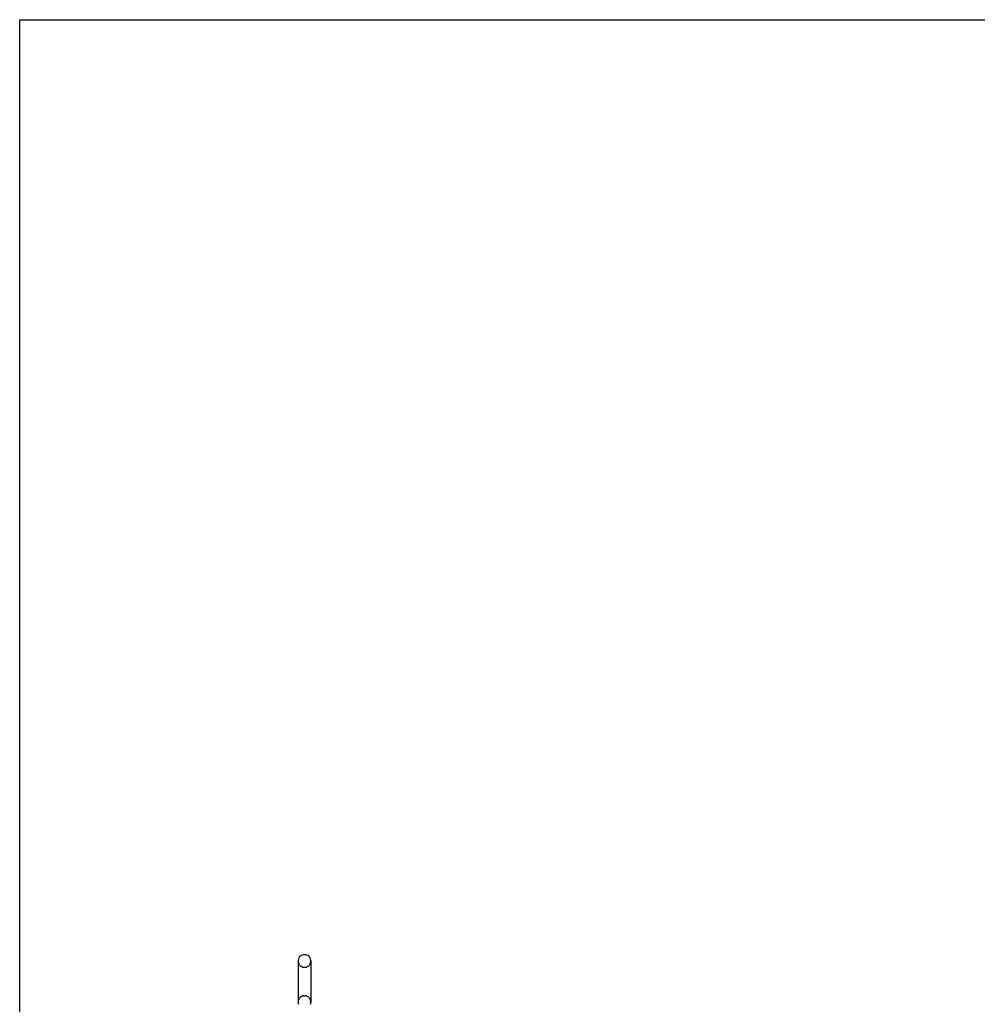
# Model space of a CAD drawing. Header units: inches. Extents: x 0 to 293, y 0 to 190.
# Tile 9 of 30: x 0 to 50, y 138 to 190. Entities that reach past the tile are written whole.
import ezdxf

# ---------------------------------------------------------------- set-up
doc = ezdxf.new("R2010")
doc.units = ezdxf.units.IN
doc.header["$LTSCALE"] = 16.12069
doc.header["$MEASUREMENT"] = 0
doc.linetypes.add('HIDDEN', pattern=[0.2, 0.1, -0.1])
doc.layers.get('0').update_dxf_attribs({"linetype": 'CONTINUOUS'})
doc.layers.add('DEFAULT_2', color=8, linetype='HIDDEN')

msp = doc.modelspace()

# ---------------------------------------------------------------- linework, layer by layer
at = {"color": 7, "linetype": 'Continuous'}
for p, q in [((0, 0), (0, 189.655)), ((0, 189.655), (293.103, 189.655)), ((14.626, 140.218), (14.626, 138.058)), ((14.922, 140.548), (14.998, 140.548)), ((15.294, 140.218), (15.294, 138.058))]:
    msp.add_line(p, q, dxfattribs=at)
for centre, radius, start, end in [((14.96, 140.218), 0.334, 102.4284, 180), ((14.922, 140.391), 0.157, 90, 102.4284), ((14.998, 140.391), 0.157, 77.5716, 90), ((14.96, 140.218), 0.334, 0, 77.5716), ((14.96, 138.058), 0.334, 180, 200.613), ((14.96, 138.058), 0.334, 339.387, 360)]:
    msp.add_arc(centre, radius, start, end, dxfattribs=at)
at = {"layer": 'DEFAULT_2', "color": 8, "linetype": 'HIDDEN'}
for p, q in [((14.922, 139.888), (14.998, 139.888)), ((14.922, 138.388), (14.998, 138.388))]:
    msp.add_line(p, q, dxfattribs=at)
for centre, radius, start, end in [((14.96, 140.218), 0.334, 180, 257.5716), ((14.96, 140.218), 0.334, 282.4284, 360), ((14.922, 140.045), 0.157, 257.5716, 270), ((14.998, 140.045), 0.157, 270, 282.4284), ((14.96, 138.058), 0.334, 102.4284, 180), ((14.922, 138.231), 0.157, 90, 102.4284), ((14.998, 138.231), 0.157, 77.5716, 90), ((14.96, 138.058), 0.334, 0, 77.5716)]:
    msp.add_arc(centre, radius, start, end, dxfattribs=at)

doc.saveas('drawing.dxf')
